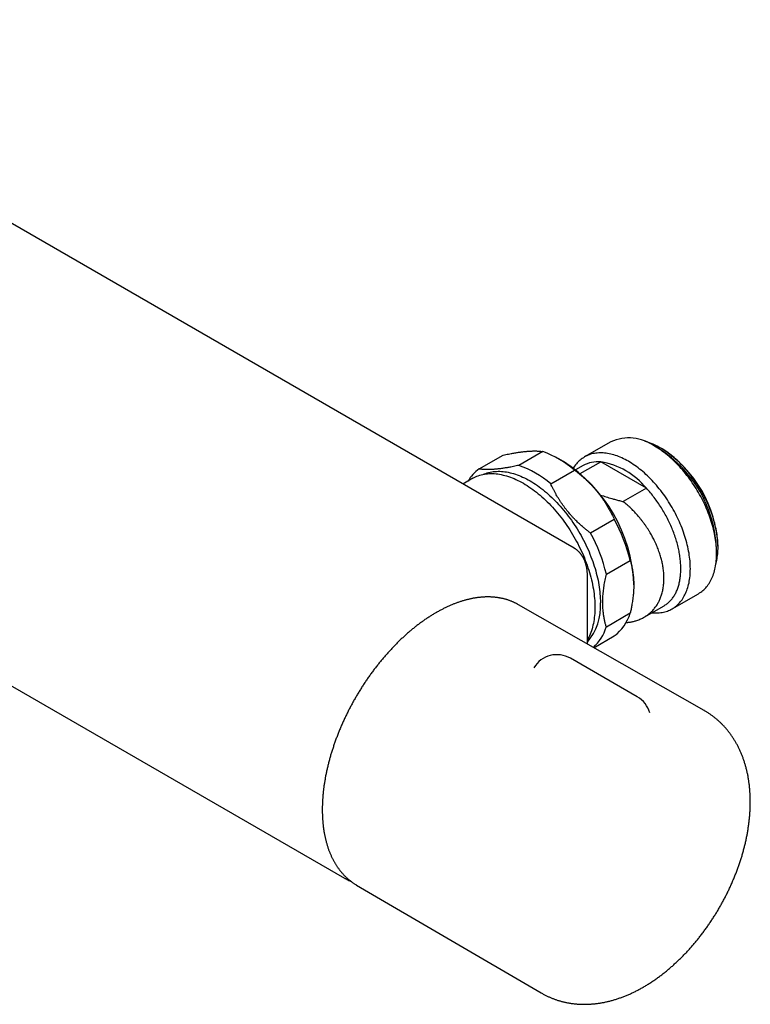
# Model space of a CAD drawing. Header units: millimetres. Extents: x 8 to 699, y 12 to 369.
# Tile 5 of 6: x 591 to 699, y 89 to 235. Entities that reach past the tile are written whole.
import ezdxf

# ---------------------------------------------------------------- set-up
doc = ezdxf.new("R2010")
doc.units = ezdxf.units.MM

msp = doc.modelspace()

# ---------------------------------------------------------------- linework, layer by layer
at = {"color": 7, "linetype": 'Continuous', "lineweight": 30}
for p, q in [((673.09, 156.37), (537.33, 234.75)), ((503.3, 185.81), (639.06, 107.44)), ((678.51, 172.15), (674.62, 169.91)), ((685.71, 171.1), (685.01, 171.51)), ((686.07, 171.14), (685.93, 171.22)), ((659, 168.13), (662.54, 170.17)), ((668.42, 170.7), (664.89, 168.66)), ((671.49, 169.22), (670.79, 169.62)), ((669.61, 165.93), (673.15, 167.97)), ((674.41, 168.63), (673.3, 167.99)), ((673.99, 167.43), (677.02, 169.18)), ((683.8, 165.26), (677.02, 169.18)), ((658.06, 166.74), (656.6, 165.89)), ((683.8, 165.26), (680.37, 163.28)), ((679.03, 160.65), (675.49, 158.61)), ((694.2, 155.59), (694.2, 156.4)), ((694.41, 156.52), (694.41, 156.69)), ((677.86, 152.52), (681.39, 154.56)), ((675.04, 142.18), (675.04, 152.3)), ((675.04, 152.3), (675.04, 152.3)), ((681.92, 150.95), (681.92, 151.15)), ((687.61, 147.39), (691.5, 149.63)), ((664.83, 148), (664.75, 148.05)), ((692.37, 132.3), (664.83, 148)), ((683.47, 146.15), (686.41, 147.85)), ((681.39, 146.72), (677.86, 144.68)), ((676.02, 141.62), (679.03, 143.36)), ((682.44, 134.34), (672.54, 140.05)), ((639.06, 107.44), (639.06, 107.44)), ((640.76, 106.47), (640.83, 106.43)), ((640.83, 106.43), (668.21, 90.43))]:
    msp.add_line(p, q, dxfattribs=at)
at = {"color": 7, "linetype": 'Continuous', "lineweight": 30, "flags": 128}
for points in [[(691.5, 149.63), (691.5, 149.63), (691.67, 149.74), (691.84, 149.85), (691.99, 149.96), (692.15, 150.09), (692.3, 150.22), (692.44, 150.36), (692.58, 150.51), (692.71, 150.66), (692.84, 150.82), (692.97, 150.99), (693.08, 151.16), (693.2, 151.34), (693.3, 151.53), (693.4, 151.73), (693.5, 151.93), (693.59, 152.13), (693.67, 152.35), (693.75, 152.56), (693.82, 152.79), (693.88, 153.02), (693.94, 153.25), (694, 153.49), (694.04, 153.74), (694.08, 153.99), (694.12, 154.25), (694.15, 154.5), (694.17, 154.77), (694.18, 155.04), (694.19, 155.31), (694.2, 155.59), (694.19, 155.87), (694.18, 156.15), (694.17, 156.43), (694.15, 156.72), (694.12, 157.02), (694.08, 157.31), (694.04, 157.61), (694, 157.91), (693.94, 158.21), (693.88, 158.51), (693.82, 158.82), (693.75, 159.13), (693.67, 159.43), (693.59, 159.74), (693.5, 160.05), (693.4, 160.36), (693.3, 160.67), (693.2, 160.98), (693.08, 161.29), (692.97, 161.6), (692.84, 161.91), (692.71, 162.22), (692.58, 162.53), (692.44, 162.84), (692.3, 163.14), (692.15, 163.45), (691.99, 163.75), (691.84, 164.05), (691.67, 164.35), (691.5, 164.65), (691.33, 164.94), (691.16, 165.23), (690.97, 165.52), (690.79, 165.8), (690.6, 166.08), (690.41, 166.36), (690.21, 166.63), (690.01, 166.9), (689.81, 167.17), (689.6, 167.43), (689.39, 167.69), (689.18, 167.94), (688.96, 168.19), (688.74, 168.43), (688.52, 168.67), (688.3, 168.9), (688.07, 169.13), (687.85, 169.35), (687.62, 169.56), (687.38, 169.77), (687.15, 169.97), (686.92, 170.17), (686.68, 170.36), (686.44, 170.55), (686.2, 170.72), (685.97, 170.89), (685.73, 171.06), (685.49, 171.21), (685.25, 171.36), (685, 171.51)], [(694.09, 154.06), (694.12, 154.16), (694.17, 154.37), (694.22, 154.59), (694.27, 154.82), (694.3, 155.05), (694.34, 155.29), (694.36, 155.53), (694.38, 155.77), (694.4, 156.02), (694.41, 156.27), (694.41, 156.52), (694.41, 156.78), (694.4, 157.04), (694.38, 157.31), (694.36, 157.58), (694.34, 157.85), (694.3, 158.12), (694.27, 158.39), (694.22, 158.67), (694.17, 158.95), (694.12, 159.23), (694.06, 159.51), (693.99, 159.79), (693.92, 160.08), (693.85, 160.36), (693.76, 160.65), (693.68, 160.93), (693.58, 161.22), (693.48, 161.51), (693.38, 161.79), (693.27, 162.08), (693.16, 162.37), (693.04, 162.65), (692.92, 162.94), (692.79, 163.22), (692.66, 163.5), (692.52, 163.78), (692.38, 164.06), (692.23, 164.34), (692.08, 164.61), (691.92, 164.89), (691.76, 165.16), (691.6, 165.43), (691.43, 165.69), (691.26, 165.95), (691.09, 166.21), (690.91, 166.47), (690.73, 166.72), (690.55, 166.97), (690.36, 167.22), (690.17, 167.46), (689.97, 167.7), (689.78, 167.93), (689.58, 168.16), (689.38, 168.38), (689.17, 168.6), (688.96, 168.81), (688.76, 169.02), (688.55, 169.23), (688.33, 169.43), (688.12, 169.62), (687.9, 169.81), (687.69, 169.99), (687.47, 170.16), (687.25, 170.33), (687.03, 170.5), (686.81, 170.66), (686.59, 170.81), (686.37, 170.95), (686.15, 171.09), (685.92, 171.22)], [(681.12, 169.26), (680.87, 169.4), (680.63, 169.53), (680.39, 169.65), (680.15, 169.76), (679.92, 169.86), (679.68, 169.96), (679.44, 170.05), (679.2, 170.13), (678.97, 170.21), (678.74, 170.27), (678.5, 170.33), (678.27, 170.38), (678.05, 170.42), (677.82, 170.46), (677.6, 170.48), (677.38, 170.5), (677.16, 170.51), (676.94, 170.51), (676.73, 170.51), (676.52, 170.49), (676.31, 170.47), (676.11, 170.44), (675.91, 170.4), (675.71, 170.35), (675.52, 170.3), (675.33, 170.24), (675.15, 170.17), (674.96, 170.09), (674.79, 170), (674.62, 169.91), (674.45, 169.8), (674.28, 169.69), (674.13, 169.58), (673.97, 169.45), (673.82, 169.32), (673.68, 169.18), (673.54, 169.03), (673.41, 168.88), (673.28, 168.72), (673.15, 168.55), (673.04, 168.38), (672.96, 168.25)], [(684.61, 146.81), (684.63, 146.81), (684.85, 146.79), (685.07, 146.78), (685.29, 146.78), (685.5, 146.79), (685.71, 146.8), (685.92, 146.82), (686.12, 146.85), (686.32, 146.89), (686.52, 146.94), (686.71, 146.99), (686.9, 147.06), (687.09, 147.13), (687.27, 147.21), (687.44, 147.29), (687.62, 147.39), (687.78, 147.49), (687.95, 147.6), (688.11, 147.72), (688.26, 147.84), (688.41, 147.97), (688.55, 148.11), (688.69, 148.26), (688.82, 148.42), (688.95, 148.58), (689.08, 148.74), (689.19, 148.92), (689.31, 149.1), (689.41, 149.29), (689.51, 149.48), (689.61, 149.68), (689.7, 149.89), (689.78, 150.1), (689.86, 150.32), (689.93, 150.54), (689.99, 150.77), (690.05, 151.01), (690.11, 151.25), (690.15, 151.49), (690.19, 151.75), (690.23, 152), (690.26, 152.26), (690.28, 152.52), (690.3, 152.79), (690.3, 153.06), (690.31, 153.34), (690.3, 153.62), (690.3, 153.9), (690.28, 154.19), (690.26, 154.48), (690.23, 154.77), (690.19, 155.07), (690.15, 155.36), (690.11, 155.66), (690.05, 155.96), (689.99, 156.27), (689.93, 156.57), (689.86, 156.88), (689.78, 157.19), (689.7, 157.5), (689.61, 157.81), (689.51, 158.12), (689.41, 158.43), (689.31, 158.74), (689.19, 159.05), (689.08, 159.36), (688.95, 159.67), (688.82, 159.98), (688.69, 160.29), (688.55, 160.59), (688.41, 160.9), (688.26, 161.2), (688.11, 161.51), (687.95, 161.81), (687.78, 162.1), (687.62, 162.4), (687.44, 162.69), (687.27, 162.98), (687.09, 163.27), (686.9, 163.56), (686.71, 163.84), (686.52, 164.12), (686.32, 164.39), (686.12, 164.66), (685.92, 164.93), (685.71, 165.19), (685.5, 165.44), (685.29, 165.7), (685.07, 165.94), (684.85, 166.19), (684.63, 166.42), (684.41, 166.66), (684.18, 166.88), (683.96, 167.1), (683.73, 167.32), (683.49, 167.53), (683.26, 167.73), (683.03, 167.93), (682.79, 168.12), (682.55, 168.3), (682.32, 168.48), (682.08, 168.65), (681.84, 168.81), (681.6, 168.97), (681.36, 169.12), (681.12, 169.26)], [(658.06, 166.74), (658.26, 166.85), (658.46, 166.95), (658.67, 167.04), (658.88, 167.12), (659.1, 167.19), (659.32, 167.26), (659.55, 167.31), (659.78, 167.36), (660.02, 167.39), (660.26, 167.42), (660.5, 167.43), (660.74, 167.44), (660.99, 167.44), (661.25, 167.43), (661.5, 167.41), (661.76, 167.38), (662.02, 167.34), (662.28, 167.29), (662.55, 167.23), (662.81, 167.16), (663.08, 167.09), (663.35, 167), (663.63, 166.91), (663.9, 166.8), (664.17, 166.69), (664.45, 166.57), (664.73, 166.44), (665, 166.3), (665.28, 166.15), (665.56, 166), (665.84, 165.83), (666.11, 165.66), (666.39, 165.48), (666.67, 165.29), (666.94, 165.09), (667.22, 164.89), (667.49, 164.68), (667.76, 164.46), (668.04, 164.23), (668.3, 163.99), (668.57, 163.75), (668.84, 163.5), (669.1, 163.25), (669.36, 162.99), (669.62, 162.72), (669.87, 162.45), (670.13, 162.17), (670.37, 161.88), (670.62, 161.59), (670.86, 161.29), (671.1, 160.99), (671.34, 160.69), (671.57, 160.37), (671.79, 160.06), (672.02, 159.74), (672.23, 159.41), (672.45, 159.09), (672.66, 158.75), (672.86, 158.42), (673.06, 158.08), (673.25, 157.74), (673.44, 157.39), (673.62, 157.05), (673.8, 156.7), (673.97, 156.35), (674.14, 155.99), (674.3, 155.64), (674.45, 155.28), (674.6, 154.93), (674.74, 154.57), (674.88, 154.21), (675.01, 153.85), (675.13, 153.49), (675.25, 153.14), (675.36, 152.78), (675.46, 152.42), (675.56, 152.07), (675.65, 151.71), (675.73, 151.36), (675.8, 151), (675.87, 150.65), (675.93, 150.31), (675.99, 149.96), (676.04, 149.62), (676.07, 149.28), (676.11, 148.94), (676.13, 148.61), (676.15, 148.27), (676.16, 147.95), (676.17, 147.63), (676.16, 147.31), (676.15, 146.99), (676.13, 146.68), (676.11, 146.38), (676.07, 146.08), (676.04, 145.78), (675.99, 145.5), (675.93, 145.21), (675.87, 144.94), (675.8, 144.66), (675.73, 144.4), (675.65, 144.14), (675.56, 143.89), (675.46, 143.64), (675.36, 143.4), (675.25, 143.17), (675.13, 142.95), (675.04, 142.79)], [(659.64, 167.33), (659.77, 167.38), (659.98, 167.46), (660.19, 167.54), (660.41, 167.6), (660.63, 167.65), (660.86, 167.7), (661.09, 167.73), (661.33, 167.76), (661.57, 167.77), (661.81, 167.78), (662.05, 167.78), (662.3, 167.77), (662.55, 167.75), (662.8, 167.72), (663.06, 167.68), (663.32, 167.63), (663.58, 167.57), (663.84, 167.51), (664.11, 167.43), (664.37, 167.35), (664.64, 167.26), (664.91, 167.15), (665.18, 167.04), (665.45, 166.92), (665.72, 166.8), (666, 166.66), (666.27, 166.51), (666.54, 166.36), (666.82, 166.2), (667.09, 166.03), (667.36, 165.85), (667.63, 165.66), (667.9, 165.47), (668.17, 165.27), (668.44, 165.06), (668.71, 164.84), (668.98, 164.62), (669.24, 164.39), (669.5, 164.15), (669.77, 163.91), (670.02, 163.66), (670.28, 163.4), (670.53, 163.14), (670.78, 162.87), (671.03, 162.59), (671.28, 162.31), (671.52, 162.03), (671.76, 161.74), (671.99, 161.44), (672.22, 161.14), (672.45, 160.83), (672.67, 160.52), (672.89, 160.21), (673.11, 159.89), (673.32, 159.56), (673.52, 159.24), (673.72, 158.91), (673.92, 158.57), (674.11, 158.24), (674.29, 157.9), (674.47, 157.56), (674.65, 157.22), (674.82, 156.87), (674.98, 156.52), (675.14, 156.18), (675.29, 155.83), (675.43, 155.48), (675.57, 155.12), (675.71, 154.77), (675.84, 154.42), (675.96, 154.07), (676.07, 153.71), (676.18, 153.36), (676.28, 153.01), (676.37, 152.66), (676.46, 152.31), (676.54, 151.96), (676.62, 151.62), (676.68, 151.27), (676.74, 150.93), (676.8, 150.59), (676.84, 150.25), (676.88, 149.92), (676.91, 149.59), (676.94, 149.26), (676.96, 148.93), (676.97, 148.61), (676.97, 148.29)], [(686.41, 147.85), (686.48, 147.89), (686.6, 147.96), (686.71, 148.04), (686.81, 148.12), (686.92, 148.2), (687.03, 148.28), (687.13, 148.37), (687.23, 148.47), (687.32, 148.57), (687.42, 148.67), (687.51, 148.77), (687.6, 148.88), (687.68, 148.99), (687.76, 149.11), (687.84, 149.23), (687.92, 149.35), (688, 149.47), (688.07, 149.6), (688.14, 149.73), (688.2, 149.87), (688.27, 150.01), (688.33, 150.15), (688.39, 150.29), (688.44, 150.44), (688.49, 150.59), (688.54, 150.74), (688.58, 150.9), (688.63, 151.06), (688.67, 151.22), (688.7, 151.38), (688.74, 151.55), (688.77, 151.72), (688.79, 151.89), (688.82, 152.06), (688.84, 152.24), (688.85, 152.42), (688.87, 152.6), (688.88, 152.78), (688.89, 152.97), (688.89, 153.15), (688.89, 153.34), (688.89, 153.53), (688.89, 153.72), (688.88, 153.92), (688.87, 154.11), (688.85, 154.31), (688.84, 154.51), (688.82, 154.71), (688.79, 154.91), (688.77, 155.11), (688.74, 155.31), (688.7, 155.52), (688.67, 155.72), (688.63, 155.93), (688.58, 156.14), (688.54, 156.35), (688.49, 156.55), (688.44, 156.76), (688.39, 156.97), (688.33, 157.18), (688.27, 157.4), (688.2, 157.61), (688.14, 157.82), (688.07, 158.03), (688, 158.24), (687.92, 158.45), (687.84, 158.67), (687.76, 158.88), (687.68, 159.09), (687.6, 159.3), (687.51, 159.51), (687.42, 159.72), (687.32, 159.93), (687.23, 160.14), (687.13, 160.35), (687.03, 160.55), (686.92, 160.76), (686.81, 160.97), (686.71, 161.17), (686.6, 161.37), (686.48, 161.58), (686.37, 161.78), (686.25, 161.98), (686.13, 162.17), (686.01, 162.37), (685.88, 162.57), (685.76, 162.76), (685.63, 162.95), (685.5, 163.14), (685.36, 163.33), (685.23, 163.52), (685.09, 163.7), (684.96, 163.88), (684.82, 164.06), (684.68, 164.24), (684.53, 164.42), (684.39, 164.59), (684.24, 164.76), (684.1, 164.93), (683.95, 165.1), (683.8, 165.26)]]:
    msp.add_lwpolyline(points, dxfattribs=at)
at = {"color": 7, "linetype": 'Continuous', "lineweight": 30}
for centre, radius, start, end in [((681.2, 166.19), 6.54, 54.4092, 114.2803), ((681.34, 163.49), 8.99, 59.3535, 75.221), ((675.77, 155.56), 18.44, 2.6055, 57.3945), ((676.29, 155.86), 18.13, 2.6055, 57.3945), ((663.52, 156.75), 14.78, 49.37, 70.6354), ((662.36, 163.38), 5.81, 125.2471, 149.5442), ((659.98, 154.71), 14.78, 49.37, 70.6354), ((659.28, 150.12), 22.67, 2.6058, 57.3888), ((676.59, 164.71), 4.48, 84.5551, 119.1345), ((675.25, 158.29), 11.03, 39.2176, 80.7878), ((656.88, 148.56), 25.24, 13.7705, 28.6409), ((653.35, 146.52), 25.24, 13.7705, 28.6409), ((668.62, 147.79), 8.37, 320.1579, 3.4458), ((675.21, 148.56), 6.45, 306.328, 343.4706), ((671.47, 146.62), 6.67, 312.0643, 343.0952), ((670.54, 136.59), 4, 60.0027, 148.9959), ((680.44, 130.87), 4, 16.1438, 60.0027)]:
    msp.add_arc(centre, radius, start, end, dxfattribs=at)
for points, knots in [([(662.54, 170.17), (662.68, 170.2), (662.94, 170.26), (663.34, 170.34), (663.7, 170.41), (664.01, 170.46), (664.3, 170.51), (664.57, 170.56), (664.84, 170.6), (665.11, 170.64), (665.37, 170.67), (665.63, 170.7), (665.89, 170.73), (666.14, 170.75), (666.39, 170.77), (666.63, 170.78), (666.86, 170.79), (667.08, 170.8), (667.29, 170.8), (667.5, 170.79), (667.7, 170.78), (667.89, 170.77), (668.08, 170.75), (668.25, 170.72), (668.37, 170.71), (668.42, 170.7)], [0, 0, 0, 0, 0.052586, 0.10518, 0.157764, 0.197389, 0.237013, 0.276297, 0.31558, 0.356347, 0.397128, 0.437909, 0.478675, 0.521453, 0.564248, 0.607043, 0.649822, 0.692933, 0.736043, 0.778489, 0.820934, 0.865693, 0.910465, 0.955239, 1, 1, 1, 1]), ([(664.89, 168.66), (664.75, 168.63), (664.48, 168.57), (664.09, 168.49), (663.73, 168.42), (663.41, 168.36), (663.13, 168.31), (662.86, 168.27), (662.59, 168.23), (662.32, 168.19), (662.05, 168.15), (661.79, 168.12), (661.54, 168.1), (661.29, 168.07), (661.04, 168.06), (660.8, 168.04), (660.57, 168.03), (660.35, 168.03), (660.13, 168.03), (659.93, 168.04), (659.73, 168.05), (659.54, 168.06), (659.35, 168.08), (659.17, 168.1), (659.06, 168.12), (659, 168.13)], [0, 0, 0, 0, 0.052586, 0.10518, 0.157764, 0.197389, 0.237013, 0.276297, 0.31558, 0.356347, 0.397128, 0.437909, 0.478675, 0.521453, 0.564248, 0.607043, 0.649822, 0.692933, 0.736043, 0.778489, 0.820934, 0.865693, 0.910465, 0.955239, 1, 1, 1, 1]), ([(673.15, 167.97), (673.28, 167.86), (673.55, 167.65), (673.95, 167.33), (674.3, 167.02), (674.62, 166.74), (674.9, 166.48), (675.18, 166.21), (675.45, 165.94), (675.72, 165.66), (675.98, 165.37), (676.24, 165.07), (676.5, 164.77), (676.75, 164.46), (676.99, 164.13), (677.23, 163.81), (677.46, 163.48), (677.69, 163.14), (677.9, 162.8), (678.1, 162.46), (678.3, 162.11), (678.49, 161.76), (678.68, 161.39), (678.86, 161.02), (678.97, 160.78), (679.03, 160.65)], [0, 0, 0, 0, 0.0525857, 0.1051804, 0.1577639, 0.1973886, 0.2370131, 0.2762965, 0.3155798, 0.356347, 0.397128, 0.4379085, 0.478675, 0.5214534, 0.5642481, 0.6070433, 0.6498222, 0.6929327, 0.7360433, 0.7784888, 0.8209345, 0.8656932, 0.9104651, 0.9552388, 1, 1, 1, 1]), ([(675.49, 158.61), (675.36, 158.72), (675.09, 158.93), (674.69, 159.25), (674.34, 159.56), (674.02, 159.84), (673.74, 160.1), (673.46, 160.37), (673.19, 160.64), (672.92, 160.92), (672.66, 161.21), (672.4, 161.51), (672.15, 161.81), (671.89, 162.12), (671.65, 162.45), (671.41, 162.77), (671.18, 163.1), (670.95, 163.44), (670.74, 163.78), (670.54, 164.12), (670.34, 164.47), (670.15, 164.83), (669.96, 165.19), (669.78, 165.56), (669.67, 165.8), (669.61, 165.93)], [0, 0, 0, 0, 0.052586, 0.10518, 0.157764, 0.197389, 0.237013, 0.276297, 0.31558, 0.356347, 0.397128, 0.437909, 0.478675, 0.521453, 0.564248, 0.607043, 0.649822, 0.692933, 0.736043, 0.778489, 0.820934, 0.865693, 0.910465, 0.955239, 1, 1, 1, 1]), ([(676.97, 164.26), (676.98, 164.25), (677.13, 164.21), (677.41, 164.12), (677.82, 163.99), (678.24, 163.87), (678.71, 163.73), (679.22, 163.59), (679.8, 163.43), (680.18, 163.33), (680.37, 163.28)], [0, 0, 0, 0, 0.0087, 0.132156, 0.255612, 0.378399, 0.501187, 0.667454, 0.83373, 1, 1, 1, 1]), ([(680.79, 145.35), (680.87, 145.35), (681.04, 145.37), (681.29, 145.4), (681.54, 145.45), (681.78, 145.5), (682.02, 145.56), (682.27, 145.63), (682.54, 145.72), (682.83, 145.83), (683.1, 145.95), (683.35, 146.08), (683.58, 146.21), (683.77, 146.34), (683.96, 146.47), (684.14, 146.6), (684.31, 146.75), (684.48, 146.9), (684.66, 147.07), (684.84, 147.27), (685.02, 147.49), (685.2, 147.73), (685.36, 147.96), (685.5, 148.19), (685.62, 148.42), (685.74, 148.66), (685.85, 148.92), (685.96, 149.19), (686.05, 149.48), (686.14, 149.78), (686.21, 150.09), (686.27, 150.4), (686.32, 150.71), (686.35, 151.01), (686.38, 151.3), (686.39, 151.61), (686.4, 151.93), (686.39, 152.26), (686.37, 152.6), (686.34, 152.95), (686.3, 153.31), (686.24, 153.68), (686.18, 154.02), (686.11, 154.36), (686.03, 154.68), (685.94, 155.02), (685.84, 155.36), (685.72, 155.71), (685.59, 156.08), (685.45, 156.44), (685.3, 156.81), (685.14, 157.18), (684.97, 157.53), (684.8, 157.86), (684.63, 158.18), (684.45, 158.51), (684.25, 158.84), (684.04, 159.18), (683.81, 159.52), (683.58, 159.86), (683.33, 160.2), (683.07, 160.54), (682.82, 160.85), (682.57, 161.15), (682.33, 161.43), (682.07, 161.71), (681.8, 161.99), (681.53, 162.26), (681.25, 162.53), (680.96, 162.79), (680.67, 163.04), (680.47, 163.2), (680.37, 163.28)], [0, 0, 0, 0, 0.012445, 0.024917, 0.03739, 0.0499, 0.062412, 0.074922, 0.090804, 0.106685, 0.122922, 0.13916, 0.152326, 0.164551, 0.1768, 0.189049, 0.201335, 0.213623, 0.225908, 0.241503, 0.257098, 0.273041, 0.288984, 0.301911, 0.315987, 0.330067, 0.344143, 0.359259, 0.374376, 0.389731, 0.405087, 0.420782, 0.436477, 0.4492, 0.463143, 0.47709, 0.491032, 0.506006, 0.520979, 0.536186, 0.551392, 0.56693, 0.582468, 0.595062, 0.608974, 0.62289, 0.636803, 0.651743, 0.666683, 0.681852, 0.697021, 0.712516, 0.728012, 0.740569, 0.754555, 0.768545, 0.782531, 0.79755, 0.812569, 0.827816, 0.843062, 0.858632, 0.874202, 0.886818, 0.900816, 0.914848, 0.928881, 0.943028, 0.957175, 0.971438, 0.985701, 1, 1, 1, 1]), ([(675.04, 152.3), (675.04, 152.33), (675.04, 152.41), (675.04, 152.53), (675.04, 152.68), (675.03, 152.83), (675.01, 152.97), (675, 153.12), (674.98, 153.26), (674.96, 153.4), (674.93, 153.54), (674.91, 153.68), (674.87, 153.82), (674.84, 153.95), (674.8, 154.08), (674.76, 154.21), (674.72, 154.34), (674.67, 154.46), (674.62, 154.58), (674.57, 154.7), (674.51, 154.82), (674.46, 154.93), (674.39, 155.04), (674.33, 155.15), (674.26, 155.26), (674.2, 155.36), (674.12, 155.46), (674.05, 155.55), (673.97, 155.64), (673.9, 155.73), (673.81, 155.81), (673.73, 155.9), (673.64, 155.98), (673.56, 156.05), (673.47, 156.12), (673.37, 156.19), (673.28, 156.26), (673.19, 156.32), (673.12, 156.35), (673.09, 156.37)], [0, 0, 0, 0, 0.015703, 0.044556, 0.071721, 0.100368, 0.129093, 0.156854, 0.185758, 0.214571, 0.24329, 0.271916, 0.30045, 0.32889, 0.357238, 0.385493, 0.413657, 0.44173, 0.469715, 0.497615, 0.525374, 0.553011, 0.58064, 0.608019, 0.635168, 0.662106, 0.688857, 0.715444, 0.74189, 0.768222, 0.794465, 0.820646, 0.846791, 0.872929, 0.899098, 0.925126, 0.950995, 0.976789, 1, 1, 1, 1]), ([(681.39, 154.56), (681.41, 154.51), (681.45, 154.38), (681.51, 154.16), (681.58, 153.88), (681.65, 153.57), (681.72, 153.22), (681.78, 152.86), (681.83, 152.5), (681.87, 152.12), (681.9, 151.77), (681.91, 151.44), (681.92, 151.11), (681.92, 150.75), (681.91, 150.42), (681.9, 150.14), (681.89, 149.92), (681.87, 149.7), (681.84, 149.41), (681.81, 149.06), (681.75, 148.66), (681.69, 148.26), (681.63, 147.9), (681.57, 147.58), (681.52, 147.3), (681.46, 147.01), (681.41, 146.82), (681.39, 146.72)], [0, 0, 0, 0, 0.0247438, 0.0618892, 0.0990484, 0.1487563, 0.1985025, 0.2485302, 0.2986028, 0.3488705, 0.3991885, 0.43773, 0.4762953, 0.5245632, 0.5728787, 0.5996021, 0.6263255, 0.65308, 0.6798346, 0.729136, 0.7784823, 0.8234394, 0.8684269, 0.9013001, 0.9341888, 0.9670872, 1, 1, 1, 1]), ([(677.86, 144.68), (677.83, 144.75), (677.79, 144.89), (677.73, 145.11), (677.67, 145.33), (677.62, 145.57), (677.56, 145.82), (677.51, 146.09), (677.47, 146.37), (677.43, 146.65), (677.39, 146.94), (677.36, 147.26), (677.34, 147.61), (677.33, 147.99), (677.32, 148.38), (677.33, 148.76), (677.35, 149.14), (677.37, 149.52), (677.41, 149.93), (677.46, 150.35), (677.52, 150.78), (677.59, 151.21), (677.67, 151.64), (677.76, 152.08), (677.82, 152.38), (677.86, 152.52)], [0, 0, 0, 0, 0.032879, 0.065758, 0.098666, 0.131573, 0.170143, 0.208761, 0.247378, 0.286076, 0.324779, 0.363476, 0.412389, 0.461301, 0.51099, 0.560679, 0.600812, 0.650246, 0.699799, 0.749352, 0.799261, 0.84917, 0.899416, 0.949663, 1, 1, 1, 1]), ([(664.75, 148.05), (664.73, 148.06), (664.65, 148.1), (664.52, 148.17), (664.35, 148.25), (664.19, 148.33), (664.03, 148.41), (663.86, 148.48), (663.69, 148.54), (663.52, 148.61), (663.35, 148.67), (663.17, 148.73), (663, 148.78), (662.82, 148.83), (662.64, 148.87), (662.46, 148.92), (662.28, 148.96), (662.09, 148.99), (661.91, 149.02), (661.72, 149.05), (661.53, 149.08), (661.34, 149.1), (661.15, 149.12), (660.96, 149.13), (660.77, 149.14), (660.57, 149.15), (660.37, 149.15), (660.18, 149.15), (659.98, 149.15), (659.78, 149.14), (659.57, 149.13), (659.37, 149.11), (659.17, 149.09), (658.96, 149.07), (658.76, 149.05), (658.55, 149.02), (658.34, 148.98), (658.14, 148.95), (657.93, 148.91), (657.72, 148.86), (657.51, 148.81), (657.29, 148.76), (657.08, 148.71), (656.87, 148.65), (656.65, 148.59), (656.44, 148.52), (656.23, 148.46), (656.01, 148.38), (655.79, 148.31), (655.58, 148.23), (655.36, 148.15), (655.14, 148.06), (654.93, 147.97), (654.71, 147.88), (654.49, 147.78), (654.27, 147.68), (654.05, 147.58), (653.84, 147.47), (653.62, 147.36), (653.4, 147.25), (653.18, 147.13), (652.96, 147.01), (652.77, 146.91), (652.66, 146.84), (652.62, 146.82)], [0, 0, 0, 0, 0.007681, 0.023839, 0.039999, 0.05616, 0.072324, 0.088492, 0.104664, 0.120843, 0.137027, 0.153219, 0.169419, 0.185627, 0.201845, 0.218072, 0.23431, 0.250558, 0.266817, 0.283088, 0.29937, 0.315663, 0.331968, 0.348285, 0.364614, 0.380953, 0.397305, 0.413667, 0.43004, 0.446424, 0.462818, 0.479222, 0.495636, 0.512059, 0.52849, 0.54493, 0.561378, 0.577833, 0.594295, 0.610764, 0.627238, 0.643719, 0.660205, 0.676695, 0.69319, 0.709689, 0.726192, 0.742698, 0.759208, 0.775719, 0.792234, 0.80875, 0.825268, 0.841788, 0.858309, 0.874831, 0.891353, 0.907877, 0.924401, 0.940925, 0.957449, 0.973973, 0.990497, 1, 1, 1, 1]), ([(652.62, 146.82), (652.58, 146.8), (652.47, 146.73), (652.28, 146.62), (652.06, 146.49), (651.85, 146.35), (651.63, 146.21), (651.41, 146.07), (651.19, 145.93), (650.97, 145.78), (650.76, 145.63), (650.54, 145.47), (650.33, 145.32), (650.11, 145.16), (649.89, 144.99), (649.68, 144.83), (649.47, 144.66), (649.25, 144.49), (649.04, 144.31), (648.83, 144.14), (648.61, 143.96), (648.4, 143.77), (648.19, 143.59), (647.98, 143.4), (647.77, 143.21), (647.57, 143.01), (647.36, 142.82), (647.15, 142.62), (646.95, 142.42), (646.74, 142.22), (646.54, 142.01), (646.34, 141.8), (646.14, 141.59), (645.94, 141.38), (645.74, 141.16), (645.54, 140.95), (645.35, 140.73), (645.15, 140.51), (644.96, 140.28), (644.76, 140.05), (644.57, 139.83), (644.38, 139.6), (644.19, 139.36), (644.01, 139.13), (643.82, 138.89), (643.64, 138.66), (643.45, 138.42), (643.27, 138.17), (643.09, 137.93), (642.92, 137.69), (642.74, 137.44), (642.56, 137.19), (642.39, 136.94), (642.22, 136.69), (642.05, 136.44), (641.88, 136.18), (641.71, 135.92), (641.55, 135.67), (641.39, 135.41), (641.23, 135.15), (641.07, 134.89), (640.91, 134.62), (640.76, 134.36), (640.6, 134.09), (640.45, 133.83), (640.3, 133.56), (640.16, 133.29), (640.01, 133.02), (639.87, 132.75), (639.73, 132.48), (639.59, 132.21), (639.45, 131.94), (639.32, 131.66), (639.19, 131.39), (639.06, 131.11), (638.93, 130.84), (638.8, 130.56), (638.68, 130.28), (638.56, 130.01), (638.44, 129.73), (638.32, 129.45), (638.21, 129.17), (638.1, 128.89), (637.99, 128.61), (637.88, 128.33), (637.78, 128.05), (637.68, 127.77), (637.58, 127.49), (637.48, 127.21), (637.39, 126.93), (637.29, 126.65), (637.2, 126.37), (637.12, 126.09), (637.03, 125.82), (636.95, 125.54), (636.87, 125.26), (636.8, 124.98), (636.72, 124.7), (636.65, 124.42), (636.58, 124.14), (636.52, 123.87), (636.45, 123.59), (636.39, 123.31), (636.33, 123.04), (636.28, 122.76), (636.22, 122.49), (636.18, 122.22), (636.13, 121.94), (636.08, 121.67), (636.04, 121.4), (636, 121.13), (635.97, 120.86), (635.93, 120.59), (635.9, 120.33), (635.87, 120.06), (635.85, 119.8), (635.83, 119.53), (635.81, 119.27), (635.79, 119.01), (635.78, 118.75), (635.76, 118.49), (635.76, 118.24), (635.75, 117.98), (635.75, 117.73), (635.75, 117.47), (635.75, 117.22), (635.76, 116.97), (635.76, 116.72), (635.78, 116.48), (635.79, 116.23), (635.81, 115.99), (635.83, 115.75), (635.85, 115.51), (635.87, 115.27), (635.9, 115.04), (635.93, 114.81), (635.97, 114.57), (636, 114.35), (636.04, 114.12), (636.09, 113.89), (636.13, 113.67), (636.18, 113.45), (636.23, 113.23), (636.28, 113.02), (636.34, 112.8), (636.4, 112.59), (636.46, 112.38), (636.52, 112.17), (636.59, 111.97), (636.66, 111.77), (636.73, 111.57), (636.81, 111.37), (636.89, 111.18), (636.97, 110.99), (637.05, 110.8), (637.13, 110.61), (637.22, 110.43), (637.31, 110.25), (637.41, 110.07), (637.5, 109.9), (637.6, 109.72), (637.7, 109.55), (637.81, 109.39), (637.91, 109.23), (638.02, 109.07), (638.13, 108.91), (638.25, 108.75), (638.36, 108.6), (638.48, 108.45), (638.6, 108.31), (638.72, 108.17), (638.85, 108.03), (638.98, 107.89), (639.11, 107.76), (639.24, 107.63), (639.37, 107.51), (639.51, 107.38), (639.65, 107.26), (639.79, 107.15), (639.93, 107.04), (640.07, 106.93), (640.22, 106.82), (640.37, 106.72), (640.52, 106.62), (640.65, 106.54), (640.73, 106.49), (640.76, 106.47)], [0, 0, 0, 0, 0.002892, 0.008375, 0.013858, 0.019341, 0.024823, 0.030305, 0.035787, 0.041269, 0.04675, 0.052231, 0.057712, 0.063192, 0.068672, 0.074152, 0.079631, 0.08511, 0.090588, 0.096066, 0.101544, 0.107021, 0.112498, 0.117975, 0.123451, 0.128927, 0.134402, 0.139877, 0.145352, 0.150826, 0.1563, 0.161774, 0.167247, 0.17272, 0.178193, 0.183666, 0.189138, 0.19461, 0.200081, 0.205553, 0.211024, 0.216495, 0.221965, 0.227436, 0.232906, 0.238376, 0.243846, 0.249315, 0.254785, 0.260254, 0.265723, 0.271192, 0.276661, 0.28213, 0.287599, 0.293067, 0.298536, 0.304004, 0.309473, 0.314941, 0.320409, 0.325877, 0.331346, 0.336814, 0.342282, 0.34775, 0.353219, 0.358687, 0.364155, 0.369624, 0.375092, 0.380561, 0.386029, 0.391498, 0.396967, 0.402436, 0.407905, 0.413374, 0.418843, 0.424313, 0.429783, 0.435252, 0.440723, 0.446193, 0.451663, 0.457134, 0.462605, 0.468076, 0.473548, 0.47902, 0.484492, 0.489964, 0.495437, 0.500909, 0.506383, 0.511856, 0.51733, 0.522804, 0.528279, 0.533754, 0.539229, 0.544705, 0.550181, 0.555657, 0.561134, 0.566611, 0.572089, 0.577567, 0.583045, 0.588524, 0.594003, 0.599483, 0.604963, 0.610443, 0.615924, 0.621405, 0.626887, 0.632369, 0.637851, 0.643334, 0.648817, 0.6543, 0.659783, 0.665267, 0.670751, 0.676235, 0.68172, 0.687204, 0.692689, 0.698173, 0.703658, 0.709143, 0.714627, 0.720111, 0.725595, 0.731079, 0.736562, 0.742045, 0.747527, 0.753009, 0.75849, 0.76397, 0.769449, 0.774926, 0.780403, 0.785878, 0.791352, 0.796825, 0.802295, 0.807764, 0.813231, 0.818695, 0.824157, 0.829617, 0.835074, 0.840528, 0.84598, 0.851428, 0.856874, 0.862315, 0.867754, 0.873189, 0.87862, 0.884048, 0.889472, 0.894892, 0.900308, 0.90572, 0.911128, 0.916533, 0.921933, 0.92733, 0.932723, 0.938112, 0.943498, 0.948881, 0.95426, 0.959637, 0.965011, 0.970382, 0.975752, 0.981119, 0.986484, 0.991849, 0.997212, 1, 1, 1, 1]), ([(683.35, 91.3), (683.39, 91.32), (683.51, 91.4), (683.72, 91.52), (683.96, 91.66), (684.2, 91.81), (684.43, 91.97), (684.67, 92.12), (684.91, 92.28), (685.14, 92.44), (685.37, 92.61), (685.61, 92.78), (685.84, 92.95), (686.07, 93.12), (686.3, 93.3), (686.52, 93.48), (686.75, 93.66), (686.98, 93.85), (687.2, 94.04), (687.42, 94.23), (687.64, 94.42), (687.86, 94.62), (688.08, 94.82), (688.3, 95.02), (688.51, 95.22), (688.72, 95.43), (688.94, 95.64), (689.15, 95.85), (689.36, 96.06), (689.56, 96.28), (689.77, 96.49), (689.97, 96.72), (690.18, 96.94), (690.38, 97.16), (690.58, 97.39), (690.77, 97.62), (690.97, 97.85), (691.16, 98.08), (691.35, 98.32), (691.55, 98.55), (691.73, 98.79), (691.92, 99.03), (692.11, 99.28), (692.29, 99.52), (692.47, 99.77), (692.65, 100.01), (692.83, 100.26), (693, 100.51), (693.17, 100.77), (693.35, 101.02), (693.51, 101.28), (693.68, 101.53), (693.85, 101.79), (694.01, 102.05), (694.17, 102.31), (694.33, 102.58), (694.49, 102.84), (694.64, 103.11), (694.79, 103.37), (694.94, 103.64), (695.09, 103.91), (695.24, 104.18), (695.38, 104.45), (695.52, 104.72), (695.66, 105), (695.8, 105.27), (695.93, 105.55), (696.06, 105.82), (696.19, 106.1), (696.32, 106.38), (696.44, 106.66), (696.56, 106.94), (696.68, 107.22), (696.8, 107.5), (696.92, 107.78), (697.03, 108.07), (697.14, 108.35), (697.24, 108.63), (697.35, 108.92), (697.45, 109.2), (697.55, 109.49), (697.65, 109.77), (697.74, 110.06), (697.83, 110.35), (697.92, 110.63), (698.01, 110.92), (698.09, 111.21), (698.17, 111.5), (698.25, 111.78), (698.32, 112.07), (698.39, 112.36), (698.46, 112.65), (698.53, 112.94), (698.59, 113.23), (698.65, 113.51), (698.71, 113.8), (698.76, 114.09), (698.81, 114.38), (698.86, 114.67), (698.9, 114.95), (698.94, 115.24), (698.98, 115.53), (699.02, 115.82), (699.05, 116.1), (699.08, 116.39), (699.11, 116.67), (699.13, 116.96), (699.15, 117.24), (699.16, 117.52), (699.18, 117.81), (699.19, 118.09), (699.19, 118.37), (699.2, 118.65), (699.19, 118.93), (699.19, 119.21), (699.18, 119.48), (699.17, 119.76), (699.16, 120.04), (699.14, 120.31), (699.12, 120.58), (699.1, 120.85), (699.07, 121.12), (699.04, 121.39), (699, 121.65), (698.96, 121.92), (698.92, 122.18), (698.88, 122.44), (698.83, 122.7), (698.78, 122.95), (698.72, 123.21), (698.66, 123.46), (698.6, 123.71), (698.53, 123.96), (698.47, 124.2), (698.39, 124.45), (698.32, 124.69), (698.24, 124.93), (698.16, 125.16), (698.07, 125.39), (697.98, 125.63), (697.89, 125.85), (697.8, 126.08), (697.7, 126.3), (697.6, 126.52), (697.5, 126.74), (697.39, 126.95), (697.28, 127.16), (697.17, 127.37), (697.05, 127.57), (696.93, 127.78), (696.81, 127.98), (696.69, 128.17), (696.56, 128.36), (696.43, 128.56), (696.3, 128.74), (696.16, 128.93), (696.03, 129.11), (695.89, 129.29), (695.74, 129.46), (695.6, 129.63), (695.45, 129.8), (695.3, 129.97), (695.15, 130.13), (694.99, 130.29), (694.84, 130.44), (694.68, 130.6), (694.51, 130.75), (694.35, 130.89), (694.18, 131.04), (694.01, 131.17), (693.84, 131.31), (693.67, 131.44), (693.5, 131.57), (693.32, 131.7), (693.14, 131.82), (692.96, 131.94), (692.77, 132.06), (692.59, 132.17), (692.45, 132.25), (692.38, 132.29), (692.37, 132.3)], [0, 0, 0, 0, 0.003257, 0.009125, 0.014991, 0.020859, 0.026727, 0.032596, 0.038464, 0.044331, 0.050197, 0.056061, 0.061922, 0.067781, 0.073638, 0.079491, 0.085341, 0.091187, 0.09703, 0.102869, 0.108703, 0.114534, 0.120361, 0.126184, 0.132002, 0.137816, 0.143626, 0.149432, 0.155234, 0.161032, 0.166826, 0.172616, 0.178402, 0.184184, 0.189963, 0.195738, 0.20151, 0.207278, 0.213044, 0.218806, 0.224565, 0.230322, 0.236076, 0.241828, 0.247578, 0.253325, 0.25907, 0.264814, 0.270556, 0.276296, 0.282035, 0.287773, 0.29351, 0.299246, 0.304982, 0.310717, 0.316452, 0.322186, 0.327921, 0.333655, 0.33939, 0.345126, 0.350862, 0.356599, 0.362336, 0.368075, 0.373816, 0.379557, 0.385301, 0.391046, 0.396793, 0.402543, 0.408294, 0.414048, 0.419805, 0.425564, 0.431327, 0.437092, 0.442861, 0.448633, 0.454409, 0.460188, 0.465971, 0.471757, 0.477548, 0.483343, 0.489142, 0.494945, 0.500753, 0.506565, 0.512382, 0.518203, 0.524029, 0.529859, 0.535694, 0.541534, 0.547377, 0.553226, 0.559079, 0.564936, 0.570797, 0.576662, 0.582531, 0.588403, 0.594279, 0.600158, 0.606039, 0.611923, 0.617808, 0.623695, 0.629583, 0.635471, 0.641358, 0.647245, 0.653129, 0.659012, 0.66489, 0.670765, 0.676635, 0.682499, 0.688356, 0.694206, 0.700047, 0.705878, 0.711699, 0.717508, 0.723305, 0.729089, 0.734857, 0.740611, 0.746348, 0.752068, 0.75777, 0.763454, 0.769118, 0.774762, 0.780386, 0.785989, 0.79157, 0.797129, 0.802666, 0.808181, 0.813673, 0.819142, 0.824589, 0.830014, 0.835415, 0.840795, 0.846152, 0.851488, 0.856803, 0.862096, 0.867369, 0.872621, 0.877854, 0.883068, 0.888264, 0.893442, 0.898602, 0.903747, 0.908875, 0.913988, 0.919087, 0.924172, 0.929244, 0.934304, 0.939352, 0.94439, 0.949418, 0.954437, 0.959448, 0.964451, 0.969447, 0.974438, 0.979423, 0.984405, 0.989382, 0.994357, 0.99933, 1, 1, 1, 1]), ([(639.06, 107.44), (639.07, 107.43), (639.13, 107.4), (639.25, 107.33), (639.41, 107.24), (639.57, 107.16), (639.74, 107.08), (639.9, 107.01), (640, 106.97), (640.04, 106.95)], [0, 0, 0, 0, 0.032681, 0.199447, 0.366216, 0.533028, 0.699946, 0.867029, 1, 1, 1, 1]), ([(668.2, 90.43), (668.21, 90.43), (668.27, 90.39), (668.4, 90.32), (668.59, 90.22), (668.78, 90.12), (668.97, 90.02), (669.17, 89.92), (669.36, 89.83), (669.56, 89.75), (669.77, 89.66), (669.97, 89.58), (670.17, 89.51), (670.38, 89.43), (670.59, 89.36), (670.79, 89.3), (671, 89.24), (671.22, 89.18), (671.43, 89.12), (671.64, 89.07), (671.86, 89.02), (672.08, 88.98), (672.3, 88.94), (672.52, 88.9), (672.74, 88.87), (672.96, 88.84), (673.19, 88.82), (673.41, 88.79), (673.64, 88.78), (673.87, 88.76), (674.09, 88.75), (674.32, 88.74), (674.56, 88.74), (674.79, 88.74), (675.02, 88.75), (675.25, 88.76), (675.49, 88.77), (675.73, 88.79), (675.96, 88.81), (676.2, 88.83), (676.44, 88.86), (676.68, 88.89), (676.92, 88.93), (677.16, 88.97), (677.4, 89.01), (677.64, 89.06), (677.89, 89.11), (678.13, 89.17), (678.37, 89.23), (678.62, 89.29), (678.86, 89.36), (679.11, 89.44), (679.35, 89.51), (679.6, 89.59), (679.84, 89.68), (680.09, 89.76), (680.33, 89.85), (680.58, 89.95), (680.83, 90.05), (681.07, 90.15), (681.32, 90.26), (681.56, 90.37), (681.81, 90.49), (682.05, 90.6), (682.29, 90.73), (682.54, 90.85), (682.78, 90.98), (683.02, 91.11), (683.21, 91.22), (683.32, 91.28), (683.35, 91.3)], [0, 0, 0, 0, 0.000151, 0.014099, 0.028045, 0.04199, 0.055938, 0.06989, 0.083849, 0.097816, 0.111795, 0.125786, 0.139794, 0.153819, 0.167864, 0.181931, 0.196023, 0.210142, 0.22429, 0.238468, 0.25268, 0.266927, 0.281211, 0.295535, 0.3099, 0.324308, 0.338762, 0.353263, 0.367812, 0.382412, 0.397065, 0.411771, 0.426532, 0.441349, 0.456224, 0.471158, 0.486152, 0.501206, 0.516321, 0.531498, 0.546736, 0.562037, 0.5774, 0.592824, 0.60831, 0.623857, 0.639464, 0.65513, 0.670853, 0.686633, 0.702468, 0.718356, 0.734296, 0.750285, 0.766321, 0.782401, 0.798524, 0.814688, 0.830888, 0.847123, 0.863391, 0.879688, 0.896012, 0.912361, 0.928731, 0.94512, 0.961526, 0.977947, 0.994379, 1, 1, 1, 1])]:
    msp.add_open_spline(points, degree=3, knots=knots, dxfattribs=at)

doc.saveas('drawing.dxf')
